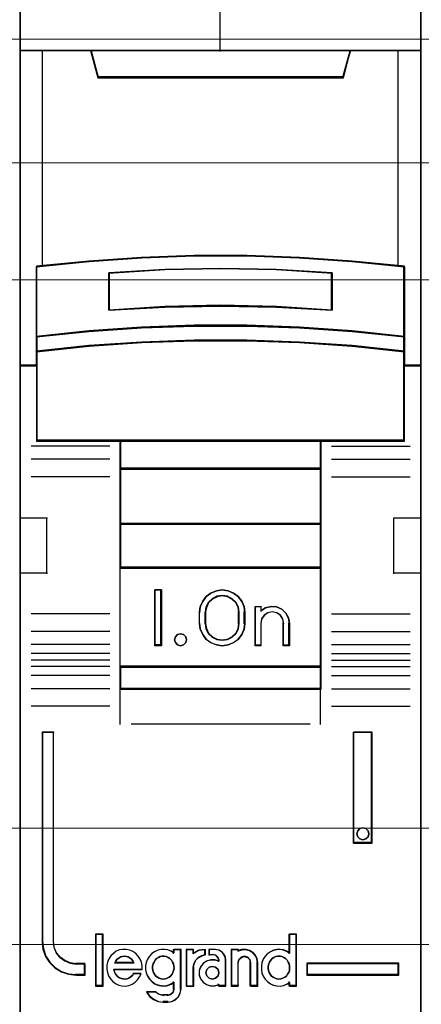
# Model space of a CAD drawing. Header units: millimetres. Extents: x -1290 to 1795, y -4192 to -1311.
# Tile 68 of 256: x 558.09 to 561.69, y -3287.59 to -3278.77. Entities that reach past the tile are written whole.
import ezdxf

# ---------------------------------------------------------------- set-up
doc = ezdxf.new("R2010")
doc.units = ezdxf.units.MM
doc.layers.add('45', color=7, linetype='Continuous')
doc.layers.add('Aparatura', color=7, linetype='Continuous', lineweight=13)

# ---------------------------------------------------------------- blocks, each defined once
blk = doc.blocks.new('*U38')
at = {"layer": '45', "color": 7}
for points in [[(168.994625, -226.659835), (151.008169, -226.659835), (151.008169, -308.42709), (168.994625, -308.42709), (168.994625, -226.659835)], [(158.821593, -254.571274), (161.181202, -254.571274), (163.540811, -254.659184), (165.894855, -254.824017), (168.248899, -255.054783), (168.248899, -258.192096), (168.248899, -258.862415), (168.248899, -259.494274), (168.994625, -259.494274), (168.994625, -245.373615), (167.992904, -245.373615), (165.816944, -245.373615), (165.499732, -246.554915), (154.503062, -246.554915), (154.185851, -245.373615), (152.00989, -245.373615), (151.008169, -245.373615), (151.008169, -259.494274), (151.753895, -259.494274), (151.753895, -258.862415), (151.753895, -258.192096), (151.753895, -255.054783), (154.096809, -254.824017), (156.461983, -254.659184), (158.821593, -254.571274)], [(154.495225, -246.589705), (165.505778, -246.589705), (165.82339, -245.373615), (159.994929, -245.373615), (154.177612, -245.373615), (154.495225, -246.589705)], [(163.54047, -257.791222), (165.894882, -257.951847), (168.249295, -258.195554), (168.249295, -255.032901), (165.894882, -254.800271), (163.54047, -254.634107), (161.180491, -254.545487), (158.820512, -254.545487), (156.460533, -254.634107), (154.094988, -254.800271), (151.751707, -255.032901), (151.751707, -258.195554), (154.094988, -257.951847), (156.460533, -257.791222), (158.820512, -257.70814), (161.180491, -257.70814), (163.54047, -257.791222)], [(165.006394, -255.323066), (165.006394, -256.99563), (162.503448, -256.855784), (159.994927, -256.811033), (157.497555, -256.855784), (154.994609, -256.99563), (154.994609, -255.323066), (157.497555, -255.177625), (159.994927, -255.132874), (162.503448, -255.177625), (165.006394, -255.323066)], [(162.503448, -256.855784), (165.006394, -256.99563), (165.006394, -255.323066), (162.503448, -255.177625), (159.994927, -255.132874), (157.497555, -255.177625), (154.994609, -255.323066), (154.994609, -256.99563), (157.497555, -256.855784), (159.994927, -256.811033), (162.503448, -256.855784)], [(165.894882, -257.923783), (163.54047, -257.759568), (161.180491, -257.674629), (158.820512, -257.674629), (156.460533, -257.759568), (154.094988, -257.923783), (151.751707, -258.172938), (151.751707, -258.863775), (154.094988, -258.614621), (156.460533, -258.450405), (158.820512, -258.365466), (161.180491, -258.365466), (163.54047, -258.450405), (165.894882, -258.614621), (168.249295, -258.863775), (168.249295, -258.172938), (165.894882, -257.923783)], [(163.54047, -258.425761), (161.180491, -258.34285), (158.820512, -258.34285), (156.460533, -258.425761), (154.094988, -258.586055), (151.751707, -258.829261), (151.751707, -259.464911), (151.751707, -262.85873), (155.503183, -262.85873), (164.497819, -262.85873), (168.249295, -262.85873), (168.249295, -259.464911), (168.249295, -258.829261), (165.894882, -258.586055), (163.54047, -258.425761)], [(155.494481, -264.112543), (164.506521, -264.112543), (164.506521, -262.819212), (155.494481, -262.819212), (155.494481, -264.112543)], [(164.506521, -264.074821), (155.494481, -264.074821), (155.494481, -266.578853), (164.506521, -266.578853), (164.506521, -264.074821)], [(164.506521, -266.541131), (155.494481, -266.541131), (155.494481, -268.545794), (164.506521, -268.545794), (164.506521, -266.541131)], [(155.494481, -272.979045), (164.506521, -272.979045), (164.506521, -268.508072), (155.494481, -268.508072), (155.494481, -272.979045)], [(157.354222, -269.521181), (157.354222, -272.025213), (157.06039, -272.025213), (157.06039, -269.521181), (157.354222, -269.521181)], [(161.057391, -270.266826), (161.096996, -270.517229), (161.096996, -271.029165), (161.057391, -271.279568), (160.949892, -271.524407), (160.797129, -271.735858), (160.587788, -271.8861), (160.338842, -271.986262), (160.07858, -272.025213), (159.81266, -271.986262), (159.563714, -271.8861), (159.360031, -271.735858), (159.20161, -271.524407), (159.094111, -271.279568), (159.054506, -271.029165), (159.054506, -270.517229), (159.094111, -270.266826), (159.20161, -270.021987), (159.360031, -269.810536), (159.563714, -269.660294), (159.81266, -269.560133), (160.07858, -269.521181), (160.338842, -269.560133), (160.587788, -269.660294), (160.797129, -269.810536), (160.949892, -270.021987), (161.057391, -270.266826)], [(160.842581, -271.031058), (160.842581, -270.517328), (160.802671, -270.293967), (160.700047, -270.081774), (160.523306, -269.914254), (160.312356, -269.808157), (160.078602, -269.769069), (159.839146, -269.808157), (159.628196, -269.914254), (159.451455, -270.081774), (159.348831, -270.293967), (159.308921, -270.517328), (159.308921, -271.031058), (159.348831, -271.254418), (159.451455, -271.466611), (159.628196, -271.634132), (159.839146, -271.740228), (160.078602, -271.773732), (160.312356, -271.740228), (160.523306, -271.634132), (160.700047, -271.466611), (160.802671, -271.254418), (160.842581, -271.031058)], [(162.020513, -270.317252), (162.271078, -270.261254), (162.510255, -270.283653), (162.743736, -270.384451), (162.925966, -270.558047), (163.051249, -270.776442), (163.091112, -271.022836), (163.091112, -272.025213), (162.829156, -272.025213), (162.829156, -271.022836), (162.789294, -270.821241), (162.68679, -270.658844), (162.521644, -270.546847), (162.316636, -270.507648), (162.123017, -270.546847), (161.963566, -270.658844), (161.843978, -270.821241), (161.80981, -271.022836), (161.80981, -272.025213), (161.559244, -272.025213), (161.559244, -270.261254), (161.80981, -270.261254), (161.80981, -270.451649), (162.020513, -270.317252)], [(158.439967, -271.623482), (158.4758, -271.753454), (158.439967, -271.883426), (158.344412, -271.983859), (158.213024, -272.025213), (158.069691, -271.983859), (157.980108, -271.883426), (157.938303, -271.753454), (157.980108, -271.623482), (158.069691, -271.52305), (158.213024, -271.493511), (158.344412, -271.52305), (158.439967, -271.623482)], [(164.506521, -272.941323), (155.494481, -272.941323), (155.494481, -273.96521), (164.506521, -273.96521), (164.506521, -272.941323)], [(153.933947, -286.765593), (153.933947, -286.276198), (153.531746, -286.276198), (153.259836, -286.237706), (153.021914, -286.133229), (152.812316, -285.984761), (152.648037, -285.781305), (152.540406, -285.539356), (152.512082, -285.275413), (152.512082, -275.894428), (152.007915, -275.894428), (152.007915, -285.275413), (152.041903, -285.610841), (152.149535, -285.929773), (152.330808, -286.210212), (152.580059, -286.441163), (152.868964, -286.617125), (153.186193, -286.727101), (153.531746, -286.765593), (153.933947, -286.765593)], [(165.961348, -275.894428), (165.961348, -280.859382), (166.799844, -280.859382), (166.799844, -275.894428), (165.961348, -275.894428)], [(166.615142, -280.309916), (166.651136, -280.439449), (166.615142, -280.580757), (166.519157, -280.669075), (166.38118, -280.71029), (166.249201, -280.669075), (166.153216, -280.580757), (166.117222, -280.439449), (166.153216, -280.309916), (166.249201, -280.209822), (166.38118, -280.180383), (166.519157, -280.209822), (166.615142, -280.309916)], [(154.720485, -287.241611), (154.720485, -284.949541), (154.414111, -284.949541), (154.414111, -287.241611), (154.720485, -287.241611)], [(167.99488, -286.239279), (163.868691, -286.239279), (163.868691, -286.765593), (167.99488, -286.765593), (167.99488, -286.239279)]]:
    blk.add_lwpolyline(points, close=True, dxfattribs=at)
at = {"layer": '45', "color": 139}
for points in [[(168.994625, -226.659835), (151.008169, -226.659835), (151.008169, -308.42709), (168.994625, -308.42709), (168.994625, -226.659835)], [(163.532781, -258.443064), (161.177928, -258.360813), (158.823075, -258.360813), (156.468222, -258.443064), (154.107815, -258.602083), (151.769624, -258.843354), (151.769624, -259.473947), (151.769624, -262.840767), (155.512951, -262.840767), (164.488051, -262.840767), (168.231379, -262.840767), (168.231379, -259.473947), (168.231379, -258.843354), (165.88208, -258.602083), (163.532781, -258.443064)], [(158.4758, -271.753454), (158.439967, -271.623482), (158.344412, -271.52305), (158.213024, -271.493511), (158.069691, -271.52305), (157.980108, -271.623482), (157.938303, -271.753454), (157.980108, -271.883426), (158.069691, -271.983859), (158.213024, -272.025213), (158.344412, -271.983859), (158.439967, -271.883426), (158.4758, -271.753454)], [(166.651136, -280.439449), (166.615142, -280.309916), (166.519157, -280.209822), (166.38118, -280.180383), (166.249201, -280.209822), (166.153216, -280.309916), (166.117222, -280.439449), (166.153216, -280.580757), (166.249201, -280.669075), (166.38118, -280.71029), (166.519157, -280.669075), (166.615142, -280.580757), (166.651136, -280.439449)], [(157.429067, -286.952408), (157.527331, -286.941034), (157.614034, -286.912601), (157.694957, -286.867108), (157.76432, -286.810242), (157.827903, -286.73063), (157.868364, -286.656704), (157.897265, -286.560032), (157.920386, -286.463359), (157.908826, -286.366687), (157.891485, -286.270015), (157.851024, -286.184716), (157.799001, -286.09373), (157.729639, -286.031177), (157.654496, -285.979998), (157.567792, -285.940192), (157.475309, -285.923132), (157.388605, -285.923132), (157.290341, -285.940192), (157.215198, -285.979998), (157.134275, -286.031177), (157.064912, -286.09373), (157.01867, -286.184716), (156.978209, -286.270015), (156.949308, -286.366687), (156.949308, -286.463359), (156.960868, -286.560032), (156.989769, -286.656704), (157.036011, -286.73063), (157.093813, -286.810242), (157.174737, -286.867108), (157.25566, -286.912601), (157.342363, -286.941034), (157.429067, -286.952408)], [(162.616322, -286.952408), (162.708884, -286.941034), (162.795661, -286.912601), (162.882437, -286.867108), (162.951859, -286.810242), (163.00971, -286.73063), (163.061776, -286.656704), (163.090701, -286.560032), (163.096487, -286.463359), (163.096487, -286.366687), (163.079131, -286.270015), (163.038635, -286.184716), (162.980784, -286.09373), (162.911363, -286.031177), (162.841942, -285.979998), (162.755165, -285.940192), (162.668388, -285.923132), (162.570041, -285.923132), (162.483265, -285.940192), (162.396488, -285.979998), (162.315496, -286.031177), (162.257645, -286.09373), (162.199794, -286.184716), (162.159298, -286.270015), (162.136158, -286.366687), (162.136158, -286.463359), (162.147728, -286.560032), (162.176654, -286.656704), (162.22872, -286.73063), (162.286571, -286.810242), (162.355992, -286.867108), (162.442769, -286.912601), (162.529545, -286.941034), (162.616322, -286.952408)], [(159.930627, -286.665001), (159.889035, -286.52423), (159.782084, -286.418652), (159.639482, -286.377594), (159.496881, -286.418652), (159.38993, -286.52423), (159.348338, -286.665001), (159.38993, -286.805771), (159.496881, -286.911349), (159.639482, -286.952408), (159.782084, -286.911349), (159.889035, -286.805771), (159.930627, -286.665001)]]:
    blk.add_lwpolyline(points, close=True, dxfattribs=at)
at = {"layer": '45', "color": 59}
for points in [[(168.974917, -226.677798), (151.026086, -226.677798), (151.026086, -308.409127), (168.974917, -308.409127), (168.974917, -226.677798)], [(158.823165, -254.565836), (161.177838, -254.565836), (163.532511, -254.653523), (165.881631, -254.817936), (168.230751, -255.048115), (168.230751, -258.177446), (168.230751, -258.84606), (168.230751, -259.476311), (168.974917, -259.476311), (168.974917, -245.391578), (167.975291, -245.391578), (165.803883, -245.391578), (165.487335, -246.569873), (154.513668, -246.569873), (154.19712, -245.391578), (152.025711, -245.391578), (151.026086, -245.391578), (151.026086, -259.476311), (151.770252, -259.476311), (151.770252, -258.84606), (151.770252, -258.177446), (151.770252, -255.048115), (154.108264, -254.817936), (156.468491, -254.653523), (158.823165, -254.565836)], [(154.495225, -246.589705), (165.505778, -246.589705), (165.82339, -245.373615), (159.994929, -245.373615), (154.177612, -245.373615), (154.495225, -246.589705)], [(163.54047, -257.791222), (165.894882, -257.951847), (168.249295, -258.195554), (168.249295, -255.032901), (165.894882, -254.800271), (163.54047, -254.634107), (161.180491, -254.545487), (158.820512, -254.545487), (156.460533, -254.634107), (154.094988, -254.800271), (151.751707, -255.032901), (151.751707, -258.195554), (154.094988, -257.951847), (156.460533, -257.791222), (158.820512, -257.70814), (161.180491, -257.70814), (163.54047, -257.791222)], [(165.006394, -255.323066), (165.006394, -256.99563), (162.503448, -256.855784), (159.994927, -256.811033), (157.497555, -256.855784), (154.994609, -256.99563), (154.994609, -255.323066), (157.497555, -255.177625), (159.994927, -255.132874), (162.503448, -255.177625), (165.006394, -255.323066)], [(162.503448, -256.855784), (165.006394, -256.99563), (165.006394, -255.323066), (162.503448, -255.177625), (159.994927, -255.132874), (157.497555, -255.177625), (154.994609, -255.323066), (154.994609, -256.99563), (157.497555, -256.855784), (159.994927, -256.811033), (162.503448, -256.855784)], [(162.494489, -256.838857), (164.988478, -256.975871), (164.988478, -255.337177), (162.494489, -255.194682), (159.994947, -255.150837), (157.506513, -255.194682), (155.012525, -255.337177), (155.012525, -256.975871), (157.506513, -256.838857), (159.994947, -256.795012), (162.494489, -256.838857)], [(165.894882, -257.923783), (163.54047, -257.759568), (161.180491, -257.674629), (158.820512, -257.674629), (156.460533, -257.759568), (154.094988, -257.923783), (151.751707, -258.172938), (151.751707, -258.863775), (154.094988, -258.614621), (156.460533, -258.450405), (158.820512, -258.365466), (161.180491, -258.365466), (163.54047, -258.450405), (165.894882, -258.614621), (168.249295, -258.863775), (168.249295, -258.172938), (165.894882, -257.923783)], [(165.88208, -257.934219), (163.532781, -257.774965), (161.177928, -257.692592), (158.823075, -257.692592), (156.468222, -257.774965), (154.107815, -257.934219), (151.769624, -258.175846), (151.769624, -258.845812), (154.107815, -258.604185), (156.468222, -258.444931), (158.823075, -258.362558), (161.177928, -258.362558), (163.532781, -258.444931), (165.88208, -258.604185), (168.231379, -258.845812), (168.231379, -258.175846), (165.88208, -257.934219)], [(163.54047, -258.425761), (161.180491, -258.34285), (158.820512, -258.34285), (156.460533, -258.425761), (154.094988, -258.586055), (151.751707, -258.829261), (151.751707, -259.464911), (151.751707, -262.85873), (155.503183, -262.85873), (164.497819, -262.85873), (168.249295, -262.85873), (168.249295, -259.464911), (168.249295, -258.829261), (165.894882, -258.586055), (163.54047, -258.425761)], [(155.494481, -264.112543), (164.506521, -264.112543), (164.506521, -262.819212), (155.494481, -262.819212), (155.494481, -264.112543)], [(155.512398, -264.09458), (164.488605, -264.09458), (164.488605, -262.838971), (155.512398, -262.838971), (155.512398, -264.09458)], [(164.506521, -264.074821), (155.494481, -264.074821), (155.494481, -266.578853), (164.506521, -266.578853), (164.506521, -264.074821)], [(164.488605, -264.092784), (155.512398, -264.092784), (155.512398, -266.56089), (164.488605, -266.56089), (164.488605, -264.092784)], [(164.506521, -266.541131), (155.494481, -266.541131), (155.494481, -268.545794), (164.506521, -268.545794), (164.506521, -266.541131)], [(164.488605, -266.559094), (155.512398, -266.559094), (155.512398, -268.527831), (164.488605, -268.527831), (164.488605, -266.559094)], [(155.494481, -272.979045), (164.506521, -272.979045), (164.506521, -268.508072), (155.494481, -268.508072), (155.494481, -272.979045)], [(157.354222, -269.521181), (157.354222, -272.025213), (157.06039, -272.025213), (157.06039, -269.521181), (157.354222, -269.521181)], [(161.057391, -270.266826), (161.096996, -270.517229), (161.096996, -271.029165), (161.057391, -271.279568), (160.949892, -271.524407), (160.797129, -271.735858), (160.587788, -271.8861), (160.338842, -271.986262), (160.07858, -272.025213), (159.81266, -271.986262), (159.563714, -271.8861), (159.360031, -271.735858), (159.20161, -271.524407), (159.094111, -271.279568), (159.054506, -271.029165), (159.054506, -270.517229), (159.094111, -270.266826), (159.20161, -270.021987), (159.360031, -269.810536), (159.563714, -269.660294), (159.81266, -269.560133), (160.07858, -269.521181), (160.338842, -269.560133), (160.587788, -269.660294), (160.797129, -269.810536), (160.949892, -270.021987), (161.057391, -270.266826)], [(160.842581, -271.031058), (160.842581, -270.517328), (160.802671, -270.293967), (160.700047, -270.081774), (160.523306, -269.914254), (160.312356, -269.808157), (160.078602, -269.769069), (159.839146, -269.808157), (159.628196, -269.914254), (159.451455, -270.081774), (159.348831, -270.293967), (159.308921, -270.517328), (159.308921, -271.031058), (159.348831, -271.254418), (159.451455, -271.466611), (159.628196, -271.634132), (159.839146, -271.740228), (160.078602, -271.773732), (160.312356, -271.740228), (160.523306, -271.634132), (160.700047, -271.466611), (160.802671, -271.254418), (160.842581, -271.031058)], [(160.822872, -271.026404), (160.822872, -270.521881), (160.783989, -270.302523), (160.684002, -270.094133), (160.511803, -269.929615), (160.306275, -269.82542), (160.078528, -269.787032), (159.845227, -269.82542), (159.639699, -269.929615), (159.4675, -270.094133), (159.367513, -270.302523), (159.32863, -270.521881), (159.32863, -271.026404), (159.367513, -271.245762), (159.4675, -271.454152), (159.639699, -271.618671), (159.845227, -271.722866), (160.078528, -271.755769), (160.306275, -271.722866), (160.511803, -271.618671), (160.684002, -271.454152), (160.783989, -271.245762), (160.822872, -271.026404)], [(162.020513, -270.317252), (162.271078, -270.261254), (162.510255, -270.283653), (162.743736, -270.384451), (162.925966, -270.558047), (163.051249, -270.776442), (163.091112, -271.022836), (163.091112, -272.025213), (162.829156, -272.025213), (162.829156, -271.022836), (162.789294, -270.821241), (162.68679, -270.658844), (162.521644, -270.546847), (162.316636, -270.507648), (162.123017, -270.546847), (161.963566, -270.658844), (161.843978, -270.821241), (161.80981, -271.022836), (161.80981, -272.025213), (161.559244, -272.025213), (161.559244, -270.261254), (161.80981, -270.261254), (161.80981, -270.451649), (162.020513, -270.317252)], [(158.439967, -271.623482), (158.4758, -271.753454), (158.439967, -271.883426), (158.344412, -271.983859), (158.213024, -272.025213), (158.069691, -271.983859), (157.980108, -271.883426), (157.938303, -271.753454), (157.980108, -271.623482), (158.069691, -271.52305), (158.213024, -271.493511), (158.344412, -271.52305), (158.439967, -271.623482)], [(164.506521, -272.941323), (155.494481, -272.941323), (155.494481, -273.96521), (164.506521, -273.96521), (164.506521, -272.941323)], [(164.488605, -272.959286), (155.512398, -272.959286), (155.512398, -273.947247), (164.488605, -273.947247), (164.488605, -272.959286)], [(165.961348, -275.894428), (165.961348, -280.859382), (166.799844, -280.859382), (166.799844, -275.894428), (165.961348, -275.894428)], [(166.615142, -280.309916), (166.651136, -280.439449), (166.615142, -280.580757), (166.519157, -280.669075), (166.38118, -280.71029), (166.249201, -280.669075), (166.153216, -280.580757), (166.117222, -280.439449), (166.153216, -280.309916), (166.249201, -280.209822), (166.38118, -280.180383), (166.519157, -280.209822), (166.615142, -280.309916)], [(154.738401, -287.259574), (154.738401, -284.929782), (154.394403, -284.929782), (154.394403, -287.259574), (154.738401, -287.259574)], [(161.829784, -286.362214), (161.829784, -286.52385), (161.858276, -286.674339), (161.91526, -286.81368), (162.000736, -286.947448), (162.109005, -287.058922), (162.234369, -287.153674), (162.365432, -287.214984), (162.51359, -287.248426), (162.667446, -287.259574), (162.821302, -287.231705), (162.963762, -287.175969), (163.089126, -287.092364), (163.089126, -287.259574), (163.408235, -287.259574), (163.408235, -284.929782), (163.089126, -284.929782), (163.089126, -285.788126), (162.963762, -285.704521), (162.821302, -285.654358), (162.667446, -285.62649), (162.51359, -285.637637), (162.365432, -285.665505), (162.234369, -285.732389), (162.109005, -285.815994), (162.000736, -285.927468), (161.91526, -286.061236), (161.858276, -286.211725), (161.829784, -286.362214)], [(154.899651, -286.50228), (154.928137, -286.653739), (154.985109, -286.805197), (155.06487, -286.934218), (155.16742, -287.052019), (155.292759, -287.147382), (155.440886, -287.214697), (155.583317, -287.248354), (155.737141, -287.259574), (155.890966, -287.231526), (156.039094, -287.17543), (156.17013, -287.091286), (156.278377, -286.984704), (156.375229, -286.850074), (156.443596, -286.709834), (156.096066, -286.709834), (156.039094, -286.782759), (155.970727, -286.850074), (155.890966, -286.90056), (155.816902, -286.928608), (155.731444, -286.945437), (155.640289, -286.934218), (155.55483, -286.917389), (155.469372, -286.889341), (155.389611, -286.833245), (155.332639, -286.76593), (155.275667, -286.687396), (155.247181, -286.603252), (155.218695, -286.519109), (156.483476, -286.519109), (156.483476, -286.356431), (156.45499, -286.193753), (156.392321, -286.053513), (156.306863, -285.918883), (156.204313, -285.806691), (156.06758, -285.711329), (155.930847, -285.655233), (155.777022, -285.615966), (155.623197, -285.615966), (155.469372, -285.644014), (155.326942, -285.700109), (155.201603, -285.795472), (155.081962, -285.902054), (154.996503, -286.036684), (154.939531, -286.188143), (154.899651, -286.339602), (154.899651, -286.50228)], [(156.722983, -286.050144), (156.666034, -286.200437), (156.637559, -286.35073), (156.637559, -286.512155), (156.666034, -286.662448), (156.722983, -286.801608), (156.814101, -286.935201), (156.91661, -287.046529), (157.041898, -287.141158), (157.189966, -287.202388), (157.332338, -287.235786), (157.486101, -287.246919), (157.634169, -287.219087), (157.776542, -287.163423), (157.91322, -287.079927), (157.91322, -287.397212), (157.873355, -287.536372), (157.765152, -287.631001), (157.634169, -287.669965), (157.429152, -287.669965), (157.246915, -287.631001), (157.081762, -287.536372), (156.688813, -287.536372), (156.819796, -287.720063), (156.996339, -287.859223), (157.20705, -287.953851), (157.429152, -287.981683), (157.634169, -287.981683), (157.816406, -287.953851), (157.975864, -287.870356), (158.112542, -287.747895), (158.197965, -287.575337), (158.232135, -287.397212), (158.232135, -285.615966), (157.91322, -285.615966), (157.91322, -285.777391), (157.776542, -285.693895), (157.634169, -285.643798), (157.486101, -285.615966), (157.332338, -285.627098), (157.189966, -285.65493), (157.041898, -285.721727), (156.91661, -285.805223), (156.814101, -285.916551), (156.722983, -286.050144)], [(158.4543, -285.615966), (158.4543, -287.259574), (158.77954, -287.259574), (158.77954, -286.434965), (158.80858, -286.272287), (158.884082, -286.109609), (159.006047, -285.986198), (159.151243, -285.902054), (159.319671, -285.851568), (159.319671, -285.615966), (159.035086, -285.655233), (158.77954, -285.789863), (158.77954, -285.615966), (158.4543, -285.615966)], [(158.472217, -285.633929), (158.472217, -287.241611), (158.78399, -287.241611), (158.78399, -286.435026), (158.811826, -286.275904), (158.884202, -286.116782), (159.001117, -285.996069), (159.140301, -285.913764), (159.301755, -285.864381), (159.301755, -285.633929), (159.028954, -285.672337), (158.78399, -285.804025), (158.78399, -285.633929), (158.472217, -285.633929)], [(159.106498, -286.406917), (159.049131, -286.575204), (159.049131, -286.76593), (159.106498, -286.934218), (159.221233, -287.091286), (159.364652, -287.192259), (159.553965, -287.248354), (159.737541, -287.248354), (159.921117, -287.192259), (159.921117, -287.259574), (160.242375, -287.259574), (160.242375, -286.081561), (160.202218, -285.902054), (160.09322, -285.750596), (159.938327, -285.655233), (159.754751, -285.615966), (159.490861, -285.615966), (159.490861, -285.851568), (159.680174, -285.851568), (159.794909, -285.879616), (159.88096, -285.969369), (159.921117, -286.081561), (159.921117, -286.148876), (159.737541, -286.09278), (159.553965, -286.09278), (159.364652, -286.148876), (159.221233, -286.255458), (159.106498, -286.406917)], [(160.475291, -285.615966), (160.475291, -287.259574), (160.785075, -287.259574), (160.785075, -286.204972), (160.825233, -286.064732), (160.928494, -285.969369), (161.066176, -285.930102), (161.215332, -285.969369), (161.30712, -286.064732), (161.347277, -286.204972), (161.347277, -287.259574), (161.668535, -287.259574), (161.668535, -286.204972), (161.639851, -286.036684), (161.57101, -285.874006), (161.456275, -285.750596), (161.301383, -285.666452), (161.135017, -285.615966), (160.951441, -285.627185), (160.785075, -285.683281), (160.785075, -285.615966), (160.475291, -285.615966)], [(160.494999, -285.633929), (160.494999, -287.241611), (160.795016, -287.241611), (160.795016, -286.21006), (160.833907, -286.072886), (160.933912, -285.979608), (161.067253, -285.941199), (161.211705, -285.979608), (161.300599, -286.072886), (161.33949, -286.21006), (161.33949, -287.241611), (161.650618, -287.241611), (161.650618, -286.21006), (161.622839, -286.045451), (161.556169, -285.886329), (161.445052, -285.765616), (161.295043, -285.683311), (161.133923, -285.633929), (160.956136, -285.644902), (160.795016, -285.699772), (160.795016, -285.633929), (160.494999, -285.633929)], [(156.075099, -286.135021), (156.121562, -286.228501), (155.256191, -286.228501), (155.308461, -286.135021), (155.36654, -286.060237), (155.436234, -286.01038), (155.523352, -285.954292), (155.604662, -285.935596), (155.69178, -285.923132), (155.778898, -285.935596), (155.866016, -285.954292), (155.947326, -286.01038), (156.01702, -286.060237), (156.075099, -286.135021)], [(156.121562, -286.228501), (155.256191, -286.228501), (155.308461, -286.135021), (155.36654, -286.060237), (155.436234, -286.01038), (155.523352, -285.954292), (155.604662, -285.935596), (155.69178, -285.923132), (155.778898, -285.935596), (155.866016, -285.954292), (155.947326, -286.01038), (156.01702, -286.060237), (156.075099, -286.135021), (156.121562, -286.228501)], [(157.827903, -286.73063), (157.76432, -286.810242), (157.694957, -286.867108), (157.614034, -286.912601), (157.527331, -286.941034), (157.429067, -286.952408), (157.342363, -286.941034), (157.25566, -286.912601), (157.174737, -286.867108), (157.093813, -286.810242), (157.036011, -286.73063), (156.989769, -286.656704), (156.960868, -286.560032), (156.949308, -286.463359), (156.949308, -286.366687), (156.978209, -286.270015), (157.01867, -286.184716), (157.064912, -286.09373), (157.134275, -286.031177), (157.215198, -285.979998), (157.290341, -285.940192), (157.388605, -285.923132), (157.475309, -285.923132), (157.567792, -285.940192), (157.654496, -285.979998), (157.729639, -286.031177), (157.799001, -286.09373), (157.851024, -286.184716), (157.891485, -286.270015), (157.908826, -286.366687), (157.920386, -286.463359), (157.897265, -286.560032), (157.868364, -286.656704), (157.827903, -286.73063)], [(157.01867, -286.184716), (157.064912, -286.09373), (157.134275, -286.031177), (157.215198, -285.979998), (157.290341, -285.940192), (157.388605, -285.923132), (157.475309, -285.923132), (157.567792, -285.940192), (157.654496, -285.979998), (157.729639, -286.031177), (157.799001, -286.09373), (157.851024, -286.184716), (157.891485, -286.270015), (157.908826, -286.366687), (157.920386, -286.463359), (157.897265, -286.560032), (157.868364, -286.656704), (157.827903, -286.73063), (157.76432, -286.810242), (157.694957, -286.867108), (157.614034, -286.912601), (157.527331, -286.941034), (157.429067, -286.952408), (157.342363, -286.941034), (157.25566, -286.912601), (157.174737, -286.867108), (157.093813, -286.810242), (157.036011, -286.73063), (156.989769, -286.656704), (156.960868, -286.560032), (156.949308, -286.463359), (156.949308, -286.366687), (156.978209, -286.270015), (157.01867, -286.184716)], [(162.755165, -285.940192), (162.841942, -285.979998), (162.911363, -286.031177), (162.980784, -286.09373), (163.038635, -286.184716), (163.079131, -286.270015), (163.096487, -286.366687), (163.096487, -286.463359), (163.090701, -286.560032), (163.061776, -286.656704), (163.00971, -286.73063), (162.951859, -286.810242), (162.882437, -286.867108), (162.795661, -286.912601), (162.708884, -286.941034), (162.616322, -286.952408), (162.529545, -286.941034), (162.442769, -286.912601), (162.355992, -286.867108), (162.286571, -286.810242), (162.22872, -286.73063), (162.176654, -286.656704), (162.147728, -286.560032), (162.136158, -286.463359), (162.136158, -286.366687), (162.159298, -286.270015), (162.199794, -286.184716), (162.257645, -286.09373), (162.315496, -286.031177), (162.396488, -285.979998), (162.483265, -285.940192), (162.570041, -285.923132), (162.668388, -285.923132), (162.755165, -285.940192)], [(162.159298, -286.270015), (162.199794, -286.184716), (162.257645, -286.09373), (162.315496, -286.031177), (162.396488, -285.979998), (162.483265, -285.940192), (162.570041, -285.923132), (162.668388, -285.923132), (162.755165, -285.940192), (162.841942, -285.979998), (162.911363, -286.031177), (162.980784, -286.09373), (163.038635, -286.184716), (163.079131, -286.270015), (163.096487, -286.366687), (163.096487, -286.463359), (163.090701, -286.560032), (163.061776, -286.656704), (163.00971, -286.73063), (162.951859, -286.810242), (162.882437, -286.867108), (162.795661, -286.912601), (162.708884, -286.941034), (162.616322, -286.952408), (162.529545, -286.941034), (162.442769, -286.912601), (162.355992, -286.867108), (162.286571, -286.810242), (162.22872, -286.73063), (162.176654, -286.656704), (162.147728, -286.560032), (162.136158, -286.463359), (162.136158, -286.366687), (162.159298, -286.270015)], [(159.889035, -286.52423), (159.930627, -286.665001), (159.889035, -286.805771), (159.782084, -286.911349), (159.639482, -286.952408), (159.496881, -286.911349), (159.38993, -286.805771), (159.348338, -286.665001), (159.38993, -286.52423), (159.496881, -286.418652), (159.639482, -286.377594), (159.782084, -286.418652), (159.889035, -286.52423)], [(159.348338, -286.665001), (159.38993, -286.52423), (159.496881, -286.418652), (159.639482, -286.377594), (159.782084, -286.418652), (159.889035, -286.52423), (159.930627, -286.665001), (159.889035, -286.805771), (159.782084, -286.911349), (159.639482, -286.952408), (159.496881, -286.911349), (159.38993, -286.805771), (159.348338, -286.665001)], [(167.975172, -286.259038), (163.886608, -286.259038), (163.886608, -286.74763), (167.975172, -286.74763), (167.975172, -286.259038)]]:
    blk.add_lwpolyline(points, close=True, dxfattribs=at)
at = {"layer": '45', "color": 139}
for points in [[(159.975418, -238.183054), (159.975418, -245.411337)], [(151.008169, -245.373615), (168.994625, -245.373615)], [(154.177612, -245.373615), (154.534152, -246.589705)], [(165.82339, -245.373615), (165.468642, -246.589705)], [(154.494736, -246.550187), (165.506267, -246.550187)], [(168.249295, -255.066412), (165.894882, -254.817788), (163.54047, -254.6402), (161.180491, -254.545487), (158.820512, -254.545487), (156.460533, -254.6402), (154.094988, -254.817788), (151.751707, -255.066412)], [(151.751707, -255.028689), (151.751707, -262.85873)], [(165.006394, -255.355615), (162.503448, -255.185284), (159.994927, -255.132874), (157.497555, -255.185284), (154.994609, -255.355615)], [(168.21167, -262.85873), (168.21167, -255.028689)], [(154.994609, -256.99563), (154.994609, -255.317893)], [(164.968769, -256.99563), (164.968769, -255.317893)], [(165.006394, -256.99563), (162.503448, -256.829609), (159.994927, -256.776483), (157.497555, -256.829609), (154.994609, -256.99563)], [(168.249295, -258.195554), (165.894882, -257.935091), (163.54047, -257.763423), (161.180491, -257.674629), (158.820512, -257.674629), (156.460533, -257.763423), (154.094988, -257.935091), (151.751707, -258.195554)], [(168.249295, -258.863775), (165.894882, -258.603312), (163.54047, -258.431644), (161.180491, -258.34285), (158.820512, -258.34285), (156.460533, -258.431644), (154.094988, -258.603312), (151.751707, -258.863775)], [(151.791124, -259.454755), (151.008169, -259.454755)], [(168.994625, -259.454755), (168.21167, -259.454755)], [(155.034025, -263.083267), (151.508042, -263.083267)], [(168.249295, -262.819212), (151.751707, -262.819212)], [(155.494481, -262.819212), (155.494481, -273.96521)], [(155.494481, -262.819212), (164.506521, -262.819212)], [(164.468897, -262.819212), (164.468897, -273.96521)], [(164.968769, -263.083267), (168.494752, -263.083267)], [(155.034025, -263.668859), (151.508042, -263.668859)], [(164.968769, -263.668859), (168.494752, -263.668859)], [(155.034025, -264.453839), (151.508042, -264.453839)], [(155.494481, -264.074821), (164.506521, -264.074821)], [(164.968769, -264.453839), (168.494752, -264.453839)], [(151.008169, -266.295039), (152.24083, -266.295039)], [(152.201414, -266.295039), (152.201414, -268.797275)], [(155.494481, -266.541131), (164.506521, -266.541131)], [(167.761964, -268.797275), (167.761964, -266.295039)], [(167.761964, -266.295039), (168.994625, -266.295039)], [(151.008169, -268.759553), (152.24083, -268.759553)], [(155.494481, -268.508072), (164.506521, -268.508072)], [(167.761964, -268.759553), (168.994625, -268.759553)], [(157.354222, -269.521181), (157.06039, -269.521181)], [(157.06039, -269.521181), (157.06039, -272.025213)], [(157.316597, -269.521181), (157.316597, -272.025213)], [(161.096996, -270.541475), (161.057391, -270.284977), (160.949892, -270.034178), (160.797129, -269.817579), (160.587788, -269.66368), (160.338842, -269.561081), (160.07858, -269.521181), (159.81266, -269.561081), (159.563714, -269.66368), (159.360031, -269.817579), (159.20161, -270.034178), (159.094111, -270.284977), (159.054506, -270.541475)], [(160.842581, -270.541475), (160.802671, -270.310906), (160.700047, -270.091866), (160.523306, -269.918939), (160.312356, -269.809419), (160.078602, -269.769069), (159.839146, -269.809419), (159.628196, -269.918939), (159.451455, -270.091866), (159.348831, -270.310906), (159.308921, -270.541475)], [(155.034025, -270.595364), (151.508042, -270.595364)], [(159.054506, -271.044437), (159.054506, -270.501957)], [(159.308921, -271.044437), (159.308921, -270.501957)], [(160.803164, -271.044437), (160.803164, -270.501957)], [(161.059371, -271.044437), (161.059371, -270.501957)], [(161.559244, -270.261254), (161.842326, -270.261254)], [(161.559244, -270.261254), (161.559244, -272.025213)], [(161.802909, -270.261254), (161.802909, -270.48579)], [(163.091112, -271.044437), (163.051034, -270.791054), (162.925077, -270.566465), (162.741866, -270.387945), (162.507127, -270.284288), (162.266662, -270.261254), (162.014747, -270.318841), (161.802909, -270.45705)], [(162.834904, -271.044437), (162.794547, -270.832162), (162.690771, -270.661163), (162.523576, -270.543233), (162.316024, -270.501957), (162.120003, -270.543233), (161.958573, -270.661163), (161.837501, -270.832162), (161.802909, -271.044437)], [(164.968769, -270.595364), (168.494752, -270.595364)], [(159.054506, -271.006715), (159.094111, -271.262762), (159.20161, -271.513119), (159.360031, -271.729337), (159.563714, -271.882965), (159.81266, -271.985384), (160.07858, -272.025213), (160.338842, -271.985384), (160.587788, -271.882965), (160.797129, -271.729337), (160.949892, -271.513119), (161.057391, -271.262762), (161.096996, -271.006715)], [(159.308921, -271.006715), (159.348831, -271.237397), (159.451455, -271.456545), (159.628196, -271.629556), (159.839146, -271.73913), (160.078602, -271.773732), (160.312356, -271.73913), (160.523306, -271.629556), (160.700047, -271.456545), (160.802671, -271.237397), (160.842581, -271.006715)], [(161.802909, -271.006715), (161.802909, -272.025213)], [(162.79728, -271.006715), (162.79728, -272.025213)], [(163.051695, -271.006715), (163.051695, -272.025213)], [(155.034025, -271.383937), (151.508042, -271.383937)], [(164.968769, -271.383937), (168.494752, -271.383937)], [(155.034025, -271.971324), (151.508042, -271.971324)], [(157.354222, -271.987491), (157.06039, -271.987491)], [(161.559244, -271.987491), (161.842326, -271.987491)], [(162.79728, -271.987491), (163.091112, -271.987491)], [(164.968769, -271.971324), (168.494752, -271.971324)], [(155.034025, -272.371898), (151.508042, -272.371898)], [(164.968769, -272.371898), (168.494752, -272.371898)], [(155.034025, -272.66649), (151.508042, -272.66649)], [(164.968769, -272.66649), (168.494752, -272.66649)], [(155.034025, -272.9521), (151.508042, -272.9521)], [(155.494481, -272.941323), (164.506521, -272.941323)], [(164.968769, -272.9521), (168.494752, -272.9521)], [(155.034025, -273.352674), (151.508042, -273.352674)], [(164.968769, -273.352674), (168.494752, -273.352674)], [(155.034025, -273.943654), (151.508042, -273.943654)], [(155.494481, -273.927487), (164.506521, -273.927487)], [(155.494481, -273.927487), (155.494481, -275.54954)], [(164.468897, -273.927487), (164.468897, -275.54954)], [(164.968769, -273.943654), (168.494752, -273.943654)], [(155.034025, -274.726838), (151.508042, -274.726838)], [(164.968769, -274.726838), (168.494752, -274.726838)], [(155.988979, -275.511818), (164.012024, -275.511818)], [(152.007915, -275.894428), (152.007915, -285.280059)], [(152.007915, -275.894428), (152.540037, -275.894428)], [(152.500621, -275.894428), (152.500621, -285.280059)], [(165.961348, -280.859382), (165.961348, -275.894428)], [(165.961348, -275.894428), (166.799844, -275.894428)], [(166.762219, -280.859382), (166.762219, -275.894428)], [(165.961348, -280.819863), (166.799844, -280.819863)], [(154.394403, -284.929782), (154.394403, -287.259574)], [(154.394403, -284.929782), (154.738401, -284.929782)], [(154.700777, -284.929782), (154.700777, -287.259574)], [(163.05707, -284.929782), (163.05707, -285.811762)], [(163.05707, -284.929782), (163.408235, -284.929782)], [(163.368819, -284.929782), (163.368819, -287.259574)], [(152.007915, -285.242337), (152.042083, -285.58521), (152.150281, -285.91122), (152.332511, -286.197885), (152.583077, -286.433962), (152.873505, -286.61383), (153.192407, -286.726247), (153.539782, -286.765593)], [(152.500621, -285.242337), (152.529486, -285.515689), (152.639175, -285.766262), (152.806596, -285.976971), (153.020201, -286.130732), (153.262672, -286.238934), (153.539782, -286.278798)], [(156.483476, -286.519109), (156.483476, -286.356431), (156.45499, -286.193753), (156.392321, -286.053513), (156.306863, -285.918883), (156.204313, -285.806691), (156.06758, -285.711329), (155.930847, -285.655233), (155.777022, -285.615966), (155.623197, -285.615966), (155.469372, -285.644014), (155.326942, -285.700109), (155.201603, -285.795472), (155.081962, -285.902054), (154.996503, -286.036684), (154.939531, -286.188143), (154.899651, -286.339602), (154.899651, -286.50228), (154.928137, -286.653739), (154.985109, -286.805197), (155.06487, -286.934218), (155.16742, -287.052019), (155.292759, -287.147382), (155.440886, -287.214697), (155.583317, -287.248354), (155.737141, -287.259574), (155.890966, -287.231526), (156.039094, -287.17543), (156.17013, -287.091286), (156.278377, -286.984704), (156.375229, -286.850074), (156.443596, -286.709834)], [(157.920386, -285.778644), (157.782941, -285.6945), (157.639768, -285.644014), (157.490868, -285.615966), (157.336242, -285.627185), (157.193069, -285.655233), (157.044169, -285.722548), (156.918178, -285.806691), (156.815093, -285.918883), (156.723463, -286.053513), (156.666194, -286.204972), (156.637559, -286.356431), (156.637559, -286.519109), (156.666194, -286.670567), (156.723463, -286.810807), (156.815093, -286.945437), (156.918178, -287.057629), (157.044169, -287.152992), (157.193069, -287.214697), (157.336242, -287.248354), (157.490868, -287.259574), (157.639768, -287.231526), (157.782941, -287.17543), (157.920386, -287.091286)], [(157.882761, -285.615966), (157.882761, -285.811762)], [(157.882761, -285.615966), (158.232135, -285.615966)], [(158.192718, -285.615966), (158.192718, -287.40687)], [(158.4543, -285.615966), (158.4543, -287.259574)], [(158.4543, -285.615966), (158.803674, -285.615966)], [(159.319671, -285.615966), (159.027978, -285.662611), (158.766049, -285.822539)], [(158.766049, -285.615966), (158.766049, -285.822539)], [(159.282046, -285.615966), (159.282046, -285.883613)], [(159.475546, -285.615966), (159.475546, -285.883613)], [(159.769377, -285.615966), (159.475546, -285.615966)], [(160.242375, -286.10815), (160.200324, -285.918392), (160.086185, -285.758284), (159.923987, -285.657475), (159.731753, -285.615966)], [(160.475291, -285.615966), (160.475291, -287.259574)], [(160.475291, -285.615966), (160.813914, -285.615966)], [(161.668535, -286.228501), (161.639566, -286.053491), (161.57004, -285.884315), (161.454164, -285.755974), (161.297732, -285.668469), (161.129711, -285.615966), (160.94431, -285.627633), (160.776289, -285.68597)], [(160.776289, -285.615966), (160.776289, -285.718354)], [(163.096487, -285.778644), (162.970389, -285.6945), (162.827097, -285.644014), (162.672342, -285.615966), (162.517586, -285.627185), (162.368563, -285.655233), (162.236734, -285.722548), (162.110637, -285.806691), (162.001735, -285.918883), (161.91576, -286.053513), (161.858443, -286.204972), (161.829784, -286.356431), (161.829784, -286.519109), (161.858443, -286.670567), (161.91576, -286.810807), (162.001735, -286.945437), (162.110637, -287.057629), (162.236734, -287.152992), (162.368563, -287.214697), (162.517586, -287.248354), (162.672342, -287.259574), (162.827097, -287.231526), (162.970389, -287.17543), (163.096487, -287.091286)], [(156.121562, -286.228501), (156.075099, -286.135021), (156.01702, -286.060237), (155.947326, -286.01038), (155.866016, -285.954292), (155.778898, -285.935596), (155.69178, -285.923132), (155.604662, -285.935596), (155.523352, -285.954292), (155.436234, -286.01038), (155.36654, -286.060237), (155.308461, -286.135021), (155.256191, -286.228501)], [(159.319671, -285.845891), (159.147036, -285.898433), (158.998213, -285.986002), (158.873202, -286.114437), (158.795814, -286.283737), (158.766049, -286.453038)], [(159.930627, -286.137885), (159.745049, -286.081205), (159.559471, -286.081205), (159.368093, -286.137885), (159.22311, -286.245575), (159.107124, -286.398609), (159.049131, -286.568646), (159.049131, -286.761355), (159.107124, -286.931393), (159.22311, -287.090094), (159.368093, -287.192117), (159.559471, -287.248796), (159.745049, -287.248796), (159.930627, -287.192117)], [(159.475546, -285.845891), (159.697711, -285.845891)], [(159.930627, -286.10815), (159.885537, -285.980219), (159.788915, -285.877874), (159.660086, -285.845891)], [(159.893002, -286.070428), (159.893002, -286.174613)], [(160.202959, -286.070428), (160.202959, -287.259574)], [(161.358578, -286.228501), (161.316986, -286.072701), (161.221919, -285.966756), (161.067434, -285.923132), (160.924832, -285.966756), (160.817881, -286.072701), (160.776289, -286.228501)], [(153.500366, -286.239279), (153.933947, -286.239279)], [(153.894531, -286.239279), (153.894531, -286.765593)], [(153.894531, -286.239279), (153.894531, -286.765593)], [(155.211399, -286.497945), (156.483476, -286.497945)], [(155.211399, -286.497945), (155.240426, -286.587642), (155.269454, -286.677338), (155.327508, -286.761055), (155.385562, -286.832812), (155.466838, -286.89261), (155.55392, -286.922509), (155.641002, -286.940448), (155.733889, -286.952408), (155.82097, -286.934468), (155.896441, -286.904569), (155.977717, -286.850752), (156.047382, -286.778994), (156.105437, -286.701257)], [(155.256191, -286.190779), (156.121562, -286.190779)], [(158.4543, -287.259574), (158.803674, -287.259574), (158.803674, -286.415316)], [(160.776289, -286.190779), (160.776289, -287.259574)], [(161.319162, -286.190779), (161.319162, -287.259574)], [(161.63091, -286.190779), (161.63091, -287.259574)], [(163.868691, -286.239279), (167.99488, -286.239279)], [(163.868691, -286.239279), (163.868691, -286.765593)], [(167.955463, -286.765593), (167.955463, -286.239279)], [(153.500366, -286.727871), (153.933947, -286.727871)], [(156.06602, -286.68476), (156.44406, -286.68476)], [(163.868691, -286.727871), (167.99488, -286.727871)], [(154.394403, -287.221851), (154.738401, -287.221851)], [(157.610429, -287.981683), (157.799902, -287.952515), (157.96569, -287.86501), (158.107794, -287.736669), (158.196609, -287.555825), (158.232135, -287.369148)], [(157.610429, -287.676314), (157.755919, -287.632433), (157.876107, -287.525865), (157.920386, -287.369148)], [(157.882761, -287.056593), (157.882761, -287.40687)], [(159.893002, -287.155389), (159.893002, -287.259574)], [(159.893002, -287.221851), (160.242375, -287.221851)], [(160.475291, -287.221851), (160.813914, -287.221851)], [(161.319162, -287.221851), (161.668535, -287.221851)], [(163.05707, -287.056593), (163.05707, -287.259574)], [(163.05707, -287.221851), (163.408235, -287.221851)], [(156.687725, -287.505666), (156.822444, -287.702023), (157.004022, -287.850779), (157.220744, -287.951932), (157.44918, -287.981683)], [(156.687725, -287.505666), (157.110557, -287.505666)], [(157.07114, -287.505666), (157.250864, -287.626541), (157.44918, -287.676314)], [(157.409764, -287.636795), (157.648054, -287.636795)], [(157.648054, -287.943961), (157.409764, -287.943961)]]:
    blk.add_lwpolyline(points, dxfattribs=at)
at = {"layer": '45', "color": 140}
for points in [[(158.821593, -254.571274), (161.181202, -254.571274), (163.540811, -254.659184), (165.894855, -254.824017), (168.248899, -255.054783), (168.248899, -258.192096), (168.248899, -258.862415), (168.248899, -259.494274), (168.994625, -259.494274), (168.994625, -245.373615), (167.992904, -245.373615), (165.816944, -245.373615), (165.499732, -246.554915), (154.503062, -246.554915), (154.185851, -245.373615), (152.00989, -245.373615), (151.008169, -245.373615), (151.008169, -259.494274), (151.753895, -259.494274), (151.753895, -258.862415), (151.753895, -258.192096), (151.753895, -255.054783), (154.096809, -254.824017), (156.461983, -254.659184), (158.821593, -254.571274)], [(154.513907, -246.569946), (165.488888, -246.569946), (165.805474, -245.391578), (159.995843, -245.391578), (154.197321, -245.391578), (154.513907, -246.569946)]]:
    blk.add_lwpolyline(points, close=True, dxfattribs=at)
for points in [[(152.007915, -245.373615), (152.007915, -255.039467)], [(167.955463, -255.039467), (167.955463, -245.373615)]]:
    blk.add_lwpolyline(points, dxfattribs=at)
at = {"layer": '45', "color": 1}
for points in [[(153.933947, -286.765593), (153.933947, -286.276198), (153.531746, -286.276198), (153.259836, -286.237706), (153.021914, -286.133229), (152.812316, -285.984761), (152.648037, -285.781305), (152.540406, -285.539356), (152.512082, -285.275413), (152.512082, -275.894428), (152.007915, -275.894428), (152.007915, -285.275413), (152.041903, -285.610841), (152.149535, -285.929773), (152.330808, -286.210212), (152.580059, -286.441163), (152.868964, -286.617125), (153.186193, -286.727101), (153.531746, -286.765593), (153.933947, -286.765593)], [(153.91603, -286.74763), (153.91603, -286.259853), (153.521312, -286.259853), (153.254461, -286.221488), (153.020965, -286.117356), (152.815267, -285.969378), (152.654044, -285.766594), (152.548416, -285.525446), (152.520619, -285.262375), (152.520619, -275.912391), (152.025831, -275.912391), (152.025831, -285.262375), (152.059188, -285.596694), (152.164816, -285.914572), (152.342717, -286.194085), (152.587331, -286.424272), (152.870861, -286.599653), (153.182188, -286.709266), (153.521312, -286.74763), (153.91603, -286.74763)], [(167.99488, -286.239279), (163.868691, -286.239279), (163.868691, -286.765593), (167.99488, -286.765593), (167.99488, -286.239279)]]:
    blk.add_lwpolyline(points, close=True, dxfattribs=at)

msp = doc.modelspace()

# ---------------------------------------------------------------- linework, layer by layer
at = {"layer": 'Aparatura', "lineweight": 13}
for points in [[(529.2552, -3278.9457), (594.0574, -3278.9457), (529.2552, -3278.9457)], [(529.2552, -3278.9457), (594.0574, -3278.9457), (594.0574, -3288.2218), (529.2552, -3288.2218), (529.2552, -3278.9457)], [(529.2585, -3278.9475), (594.0864, -3278.9475), (529.2585, -3278.9475)], [(529.2585, -3278.9475), (594.0864, -3278.9475), (594.0864, -3288.2204), (529.2585, -3288.2204), (529.2585, -3278.9475)], [(528.9124, -3280.0548), (528.9124, -3281.2959), (527.8914, -3281.2959), (527.8914, -3285.8173), (528.9124, -3285.8173), (528.9124, -3287.0542), (594.3705, -3287.0542), (594.3705, -3285.8173), (595.3914, -3285.8173), (595.3914, -3281.2959), (594.3705, -3281.2959), (594.3705, -3280.0548), (528.9124, -3280.0548)], [(528.9124, -3280.0548), (528.9124, -3281.2959), (527.8914, -3281.2959), (527.8914, -3285.8173), (528.9124, -3285.8173), (528.9124, -3287.0542), (594.3705, -3287.0542), (594.3705, -3285.8173), (595.3914, -3285.8173), (595.3914, -3281.2959), (594.3705, -3281.2959), (594.3705, -3280.0548), (528.9124, -3280.0548)], [(528.9124, -3280.0548), (528.9124, -3281.2959), (527.8914, -3281.2959), (527.8914, -3285.8173), (528.9124, -3285.8173), (528.9124, -3287.0542), (594.3705, -3287.0542), (594.3705, -3285.8173), (595.3914, -3285.8173), (595.3914, -3281.2959), (594.3705, -3281.2959), (594.3705, -3280.0548), (528.9124, -3280.0548)], [(528.9123, -3280.0548), (594.3705, -3280.0548), (594.3705, -3281.102), (528.9123, -3281.102), (528.9123, -3280.0548)], [(594.3705, -3286.0113), (528.9123, -3286.0113), (528.9123, -3287.0542), (594.3705, -3287.0542), (594.3705, -3286.0113)]]:
    msp.add_lwpolyline(points, close=True, dxfattribs=at)

# ---------------------------------------------------------------- block references
at = {"layer": 'Aparatura', "lineweight": 13, "xscale": 0.2, "yscale": 0.2, "zscale": 0.2}
msp.add_blockref('*U38', (527.8914, -3229.9741), dxfattribs=at)

doc.saveas('drawing.dxf')
